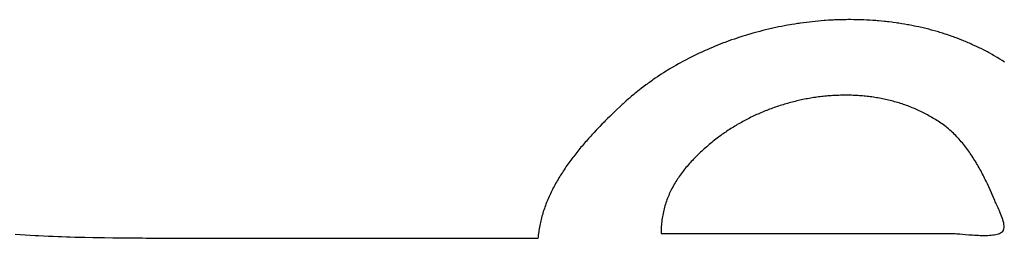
# Model space of a CAD drawing. Header units: inches. Extents: x 0 to 16, y 0 to 10.
# Tile 18 of 38: x 13.7031 to 13.9583, y 1.5144 to 1.5712. Entities that reach past the tile are written whole.
import ezdxf

# ---------------------------------------------------------------- set-up
doc = ezdxf.new("R2010")
doc.units = ezdxf.units.IN
doc.header["$LTSCALE"] = 0.935
doc.header["$MEASUREMENT"] = 0
doc.layers.get('0').update_dxf_attribs({"linetype": 'CONTINUOUS'})

msp = doc.modelspace()

# ---------------------------------------------------------------- linework, layer by layer
at = {"color": 2, "linetype": 'Continuous'}
for p, q in [((13.90055, 1.56946), (13.8998, 1.5693)), ((13.90131, 1.5696), (13.90055, 1.56946)), ((13.90169, 1.56967), (13.90131, 1.5696)), ((13.90206, 1.56974), (13.90169, 1.56967)), ((13.90282, 1.56987), (13.90206, 1.56974)), ((13.9032, 1.56994), (13.90282, 1.56987)), ((13.90396, 1.57006), (13.9032, 1.56994)), ((13.90472, 1.57018), (13.90396, 1.57006)), ((13.9051, 1.57024), (13.90472, 1.57018)), ((13.90548, 1.57029), (13.9051, 1.57024)), ((13.90624, 1.5704), (13.90548, 1.57029)), ((13.90701, 1.5705), (13.90624, 1.5704)), ((13.90777, 1.57059), (13.90701, 1.5705)), ((13.90853, 1.57068), (13.90777, 1.57059)), ((13.9093, 1.57076), (13.90853, 1.57068)), ((13.91006, 1.57083), (13.9093, 1.57076)), ((13.91083, 1.5709), (13.91006, 1.57083)), ((13.91159, 1.57096), (13.91083, 1.5709)), ((13.91198, 1.57098), (13.91159, 1.57096)), ((13.91274, 1.57104), (13.91198, 1.57098)), ((13.91313, 1.57106), (13.91274, 1.57104)), ((13.91389, 1.5711), (13.91313, 1.57106)), ((13.91427, 1.57112), (13.91389, 1.5711)), ((13.91504, 1.57115), (13.91427, 1.57112)), ((13.91542, 1.57116), (13.91504, 1.57115)), ((13.91581, 1.57117), (13.91542, 1.57116)), ((13.91657, 1.57119), (13.91581, 1.57117)), ((13.91734, 1.5712), (13.91657, 1.57119)), ((13.91772, 1.57121), (13.91734, 1.5712)), ((13.9181, 1.57121), (13.91772, 1.57121)), ((13.91848, 1.57121), (13.9181, 1.57121)), ((13.91925, 1.5712), (13.91848, 1.57121)), ((13.92001, 1.57119), (13.91925, 1.5712)), ((13.92077, 1.57118), (13.92001, 1.57119)), ((13.92154, 1.57115), (13.92077, 1.57118)), ((13.92192, 1.57114), (13.92154, 1.57115)), ((13.92268, 1.5711), (13.92192, 1.57114)), ((13.92344, 1.57106), (13.92268, 1.5711)), ((13.9242, 1.57101), (13.92344, 1.57106)), ((13.92496, 1.57096), (13.9242, 1.57101)), ((13.92533, 1.57093), (13.92496, 1.57096)), ((13.92571, 1.57089), (13.92533, 1.57093)), ((13.92647, 1.57083), (13.92571, 1.57089)), ((13.92722, 1.57075), (13.92647, 1.57083)), ((13.9276, 1.57071), (13.92722, 1.57075)), ((13.92798, 1.57067), (13.9276, 1.57071)), ((13.92835, 1.57062), (13.92798, 1.57067)), ((13.9291, 1.57053), (13.92835, 1.57062)), ((13.92948, 1.57048), (13.9291, 1.57053)), ((13.93023, 1.57038), (13.92948, 1.57048)), ((13.9306, 1.57033), (13.93023, 1.57038)), ((13.93097, 1.57027), (13.9306, 1.57033)), ((13.93172, 1.57015), (13.93097, 1.57027)), ((13.93246, 1.57003), (13.93172, 1.57015)), ((13.9332, 1.5699), (13.93246, 1.57003)), ((13.93357, 1.56983), (13.9332, 1.5699)), ((13.93431, 1.56969), (13.93357, 1.56983)), ((13.93468, 1.56962), (13.93431, 1.56969)), ((13.93505, 1.56954), (13.93468, 1.56962)), ((13.93542, 1.56947), (13.93505, 1.56954)), ((13.93615, 1.56931), (13.93542, 1.56947)), ((13.89051, 1.56689), (13.88978, 1.56666)), ((13.89088, 1.56701), (13.89051, 1.56689)), ((13.89124, 1.56712), (13.89088, 1.56701)), ((13.89198, 1.56734), (13.89124, 1.56712)), ((13.89234, 1.56745), (13.89198, 1.56734)), ((13.89308, 1.56766), (13.89234, 1.56745)), ((13.89382, 1.56787), (13.89308, 1.56766)), ((13.89456, 1.56807), (13.89382, 1.56787)), ((13.89493, 1.56817), (13.89456, 1.56807)), ((13.89568, 1.56836), (13.89493, 1.56817)), ((13.89605, 1.56845), (13.89568, 1.56836)), ((13.89642, 1.56854), (13.89605, 1.56845)), ((13.89717, 1.56872), (13.89642, 1.56854)), ((13.89754, 1.56881), (13.89717, 1.56872)), ((13.89792, 1.5689), (13.89754, 1.56881)), ((13.89867, 1.56906), (13.89792, 1.5689)), ((13.89905, 1.56915), (13.89867, 1.56906)), ((13.8998, 1.5693), (13.89905, 1.56915)), ((13.93652, 1.56922), (13.93615, 1.56931)), ((13.93725, 1.56906), (13.93652, 1.56922)), ((13.93761, 1.56897), (13.93725, 1.56906)), ((13.93834, 1.56879), (13.93761, 1.56897)), ((13.9387, 1.5687), (13.93834, 1.56879)), ((13.93942, 1.5685), (13.9387, 1.5687)), ((13.93978, 1.56841), (13.93942, 1.5685)), ((13.9405, 1.56821), (13.93978, 1.56841)), ((13.94122, 1.568), (13.9405, 1.56821)), ((13.94158, 1.56789), (13.94122, 1.568)), ((13.94229, 1.56767), (13.94158, 1.56789)), ((13.943, 1.56744), (13.94229, 1.56767)), ((13.94335, 1.56733), (13.943, 1.56744)), ((13.94405, 1.56709), (13.94335, 1.56733)), ((13.94476, 1.56685), (13.94405, 1.56709)), ((13.94511, 1.56672), (13.94476, 1.56685)), ((13.88334, 1.5643), (13.88298, 1.56415)), ((13.88404, 1.56458), (13.88334, 1.5643)), ((13.88439, 1.56472), (13.88404, 1.56458)), ((13.8851, 1.565), (13.88439, 1.56472)), ((13.88546, 1.56514), (13.8851, 1.565)), ((13.88582, 1.56527), (13.88546, 1.56514)), ((13.88653, 1.56554), (13.88582, 1.56527)), ((13.88689, 1.56567), (13.88653, 1.56554)), ((13.88761, 1.56592), (13.88689, 1.56567)), ((13.88833, 1.56617), (13.88761, 1.56592)), ((13.88906, 1.56642), (13.88833, 1.56617)), ((13.88942, 1.56654), (13.88906, 1.56642)), ((13.88978, 1.56666), (13.88942, 1.56654)), ((13.94545, 1.56659), (13.94511, 1.56672)), ((13.9458, 1.56646), (13.94545, 1.56659)), ((13.9465, 1.5662), (13.9458, 1.56646)), ((13.94684, 1.56607), (13.9465, 1.5662)), ((13.94753, 1.56579), (13.94684, 1.56607)), ((13.94787, 1.56565), (13.94753, 1.56579)), ((13.94822, 1.56551), (13.94787, 1.56565)), ((13.9489, 1.56522), (13.94822, 1.56551)), ((13.94924, 1.56508), (13.9489, 1.56522)), ((13.94957, 1.56493), (13.94924, 1.56508)), ((13.94991, 1.56478), (13.94957, 1.56493)), ((13.95025, 1.56462), (13.94991, 1.56478)), ((13.95092, 1.56431), (13.95025, 1.56462)), ((13.95125, 1.56415), (13.95092, 1.56431)), ((13.87781, 1.5618), (13.87748, 1.56164)), ((13.87849, 1.56214), (13.87781, 1.5618)), ((13.87883, 1.5623), (13.87849, 1.56214)), ((13.87917, 1.56246), (13.87883, 1.5623)), ((13.87986, 1.56278), (13.87917, 1.56246)), ((13.88055, 1.5631), (13.87986, 1.56278)), ((13.88089, 1.56325), (13.88055, 1.5631)), ((13.88124, 1.5634), (13.88089, 1.56325)), ((13.88194, 1.56371), (13.88124, 1.5634)), ((13.88263, 1.564), (13.88194, 1.56371)), ((13.88298, 1.56415), (13.88263, 1.564)), ((13.95192, 1.56383), (13.95125, 1.56415)), ((13.95225, 1.56367), (13.95192, 1.56383)), ((13.95291, 1.56333), (13.95225, 1.56367)), ((13.95323, 1.56316), (13.95291, 1.56333)), ((13.95389, 1.56282), (13.95323, 1.56316)), ((13.95421, 1.56264), (13.95389, 1.56282)), ((13.95454, 1.56247), (13.95421, 1.56264)), ((13.95518, 1.56211), (13.95454, 1.56247)), ((13.9555, 1.56192), (13.95518, 1.56211)), ((13.95582, 1.56174), (13.9555, 1.56192)), ((13.95646, 1.56136), (13.95582, 1.56174)), ((13.87317, 1.55933), (13.87252, 1.55896)), ((13.87382, 1.5597), (13.87317, 1.55933)), ((13.87415, 1.55989), (13.87382, 1.5597)), ((13.87481, 1.56025), (13.87415, 1.55989)), ((13.87514, 1.56043), (13.87481, 1.56025)), ((13.87547, 1.5606), (13.87514, 1.56043)), ((13.8758, 1.56078), (13.87547, 1.5606)), ((13.87647, 1.56113), (13.8758, 1.56078)), ((13.87714, 1.56147), (13.87647, 1.56113)), ((13.87748, 1.56164), (13.87714, 1.56147)), ((13.95709, 1.56098), (13.95646, 1.56136)), ((13.95771, 1.56059), (13.95709, 1.56098)), ((13.95802, 1.56039), (13.95771, 1.56059)), ((13.95833, 1.56019), (13.95802, 1.56039)), ((13.86904, 1.5568), (13.86843, 1.55639)), ((13.86936, 1.557), (13.86904, 1.5568)), ((13.86998, 1.5574), (13.86936, 1.557)), ((13.87061, 1.5578), (13.86998, 1.5574)), ((13.87093, 1.558), (13.87061, 1.5578)), ((13.87156, 1.55839), (13.87093, 1.558)), ((13.8722, 1.55877), (13.87156, 1.55839)), ((13.87252, 1.55896), (13.8722, 1.55877)), ((13.86541, 1.55426), (13.86482, 1.55382)), ((13.86571, 1.55448), (13.86541, 1.55426)), ((13.866, 1.5547), (13.86571, 1.55448)), ((13.8663, 1.55491), (13.866, 1.5547)), ((13.8669, 1.55534), (13.8663, 1.55491)), ((13.86721, 1.55555), (13.8669, 1.55534)), ((13.86781, 1.55597), (13.86721, 1.55555)), ((13.86843, 1.55639), (13.86781, 1.55597)), ((13.86224, 1.55177), (13.86168, 1.5513)), ((13.86252, 1.552), (13.86224, 1.55177)), ((13.86281, 1.55223), (13.86252, 1.552)), ((13.86338, 1.55269), (13.86281, 1.55223)), ((13.86366, 1.55292), (13.86338, 1.55269)), ((13.86424, 1.55337), (13.86366, 1.55292)), ((13.86482, 1.55382), (13.86424, 1.55337)), ((13.91503, 1.55153), (13.91463, 1.55151)), ((13.91544, 1.55154), (13.91503, 1.55153)), ((13.91585, 1.55155), (13.91544, 1.55154)), ((13.91626, 1.55156), (13.91585, 1.55155)), ((13.91667, 1.55157), (13.91626, 1.55156)), ((13.91707, 1.55157), (13.91667, 1.55157)), ((13.91748, 1.55157), (13.91707, 1.55157)), ((13.91789, 1.55156), (13.91748, 1.55157)), ((13.9183, 1.55156), (13.91789, 1.55156)), ((13.9187, 1.55155), (13.9183, 1.55156)), ((13.91911, 1.55153), (13.9187, 1.55155)), ((13.91951, 1.55151), (13.91911, 1.55153)), ((13.85924, 1.54912), (13.85869, 1.5486)), ((13.85951, 1.54937), (13.85924, 1.54912)), ((13.86004, 1.54986), (13.85951, 1.54937)), ((13.86031, 1.5501), (13.86004, 1.54986)), ((13.86086, 1.55059), (13.86031, 1.5501)), ((13.86113, 1.55083), (13.86086, 1.55059)), ((13.86168, 1.5513), (13.86113, 1.55083)), ((13.90055, 1.54899), (13.90016, 1.54887)), ((13.90094, 1.54911), (13.90055, 1.54899)), ((13.90133, 1.54923), (13.90094, 1.54911)), ((13.90173, 1.54934), (13.90133, 1.54923)), ((13.90212, 1.54946), (13.90173, 1.54934)), ((13.90251, 1.54957), (13.90212, 1.54946)), ((13.90291, 1.54967), (13.90251, 1.54957)), ((13.90331, 1.54978), (13.90291, 1.54967)), ((13.9037, 1.54988), (13.90331, 1.54978)), ((13.9041, 1.54998), (13.9037, 1.54988)), ((13.9045, 1.55007), (13.9041, 1.54998)), ((13.9053, 1.55026), (13.9045, 1.55007)), ((13.9057, 1.55034), (13.9053, 1.55026)), ((13.9061, 1.55043), (13.9057, 1.55034)), ((13.9065, 1.55051), (13.9061, 1.55043)), ((13.90691, 1.55059), (13.9065, 1.55051)), ((13.90731, 1.55066), (13.90691, 1.55059)), ((13.90771, 1.55074), (13.90731, 1.55066)), ((13.90812, 1.55081), (13.90771, 1.55074)), ((13.90852, 1.55087), (13.90812, 1.55081)), ((13.90893, 1.55094), (13.90852, 1.55087)), ((13.90933, 1.551), (13.90893, 1.55094)), ((13.90974, 1.55106), (13.90933, 1.551)), ((13.91014, 1.55111), (13.90974, 1.55106)), ((13.91055, 1.55116), (13.91014, 1.55111)), ((13.91096, 1.55121), (13.91055, 1.55116)), ((13.91136, 1.55126), (13.91096, 1.55121)), ((13.91177, 1.5513), (13.91136, 1.55126)), ((13.91218, 1.55134), (13.91177, 1.5513)), ((13.91259, 1.55137), (13.91218, 1.55134)), ((13.91299, 1.55141), (13.91259, 1.55137)), ((13.9134, 1.55144), (13.91299, 1.55141)), ((13.91381, 1.55147), (13.9134, 1.55144)), ((13.91422, 1.55149), (13.91381, 1.55147)), ((13.91463, 1.55151), (13.91422, 1.55149)), ((13.91992, 1.55149), (13.91951, 1.55151)), ((13.92033, 1.55147), (13.91992, 1.55149)), ((13.92073, 1.55144), (13.92033, 1.55147)), ((13.92114, 1.55141), (13.92073, 1.55144)), ((13.92154, 1.55138), (13.92114, 1.55141)), ((13.92194, 1.55134), (13.92154, 1.55138)), ((13.92235, 1.5513), (13.92194, 1.55134)), ((13.92275, 1.55126), (13.92235, 1.5513)), ((13.92315, 1.55121), (13.92275, 1.55126)), ((13.92355, 1.55116), (13.92315, 1.55121)), ((13.92395, 1.55111), (13.92355, 1.55116)), ((13.92435, 1.55105), (13.92395, 1.55111)), ((13.92475, 1.55099), (13.92435, 1.55105)), ((13.92515, 1.55092), (13.92475, 1.55099)), ((13.92555, 1.55086), (13.92515, 1.55092)), ((13.92594, 1.55079), (13.92555, 1.55086)), ((13.92634, 1.55071), (13.92594, 1.55079)), ((13.92674, 1.55063), (13.92634, 1.55071)), ((13.92713, 1.55055), (13.92674, 1.55063)), ((13.92752, 1.55047), (13.92713, 1.55055)), ((13.92792, 1.55038), (13.92752, 1.55047)), ((13.92831, 1.55029), (13.92792, 1.55038)), ((13.9287, 1.55019), (13.92831, 1.55029)), ((13.92909, 1.55009), (13.9287, 1.55019)), ((13.92948, 1.54999), (13.92909, 1.55009)), ((13.92986, 1.54989), (13.92948, 1.54999)), ((13.93025, 1.54978), (13.92986, 1.54989)), ((13.93063, 1.54966), (13.93025, 1.54978)), ((13.93102, 1.54955), (13.93063, 1.54966)), ((13.9314, 1.54943), (13.93102, 1.54955)), ((13.93178, 1.5493), (13.9314, 1.54943)), ((13.93216, 1.54918), (13.93178, 1.5493)), ((13.93254, 1.54904), (13.93216, 1.54918)), ((13.93292, 1.54891), (13.93254, 1.54904)), ((13.85694, 1.54693), (13.85606, 1.54607)), ((13.85782, 1.54777), (13.85694, 1.54693)), ((13.85869, 1.5486), (13.85782, 1.54777)), ((13.89409, 1.54652), (13.89372, 1.54635)), ((13.89446, 1.54669), (13.89409, 1.54652)), ((13.89483, 1.54685), (13.89446, 1.54669)), ((13.8952, 1.54701), (13.89483, 1.54685)), ((13.89558, 1.54717), (13.8952, 1.54701)), ((13.89595, 1.54733), (13.89558, 1.54717)), ((13.89633, 1.54748), (13.89595, 1.54733)), ((13.89671, 1.54763), (13.89633, 1.54748)), ((13.89708, 1.54778), (13.89671, 1.54763)), ((13.89746, 1.54792), (13.89708, 1.54778)), ((13.89785, 1.54807), (13.89746, 1.54792)), ((13.89823, 1.54821), (13.89785, 1.54807)), ((13.89861, 1.54834), (13.89823, 1.54821)), ((13.899, 1.54848), (13.89861, 1.54834)), ((13.89939, 1.54861), (13.899, 1.54848)), ((13.89977, 1.54874), (13.89939, 1.54861)), ((13.90016, 1.54887), (13.89977, 1.54874)), ((13.93329, 1.54877), (13.93292, 1.54891)), ((13.93367, 1.54863), (13.93329, 1.54877)), ((13.93404, 1.54848), (13.93367, 1.54863)), ((13.93441, 1.54833), (13.93404, 1.54848)), ((13.93478, 1.54818), (13.93441, 1.54833)), ((13.93515, 1.54803), (13.93478, 1.54818)), ((13.93552, 1.54787), (13.93515, 1.54803)), ((13.93589, 1.5477), (13.93552, 1.54787)), ((13.93625, 1.54753), (13.93589, 1.5477)), ((13.93661, 1.54736), (13.93625, 1.54753)), ((13.93697, 1.54719), (13.93661, 1.54736)), ((13.93733, 1.54701), (13.93697, 1.54719)), ((13.93769, 1.54683), (13.93733, 1.54701)), ((13.93805, 1.54664), (13.93769, 1.54683)), ((13.9384, 1.54645), (13.93805, 1.54664)), ((13.93875, 1.54625), (13.9384, 1.54645)), ((13.854, 1.54401), (13.85342, 1.54341)), ((13.85459, 1.5446), (13.854, 1.54401)), ((13.85488, 1.5449), (13.85459, 1.5446)), ((13.85547, 1.54549), (13.85488, 1.5449)), ((13.85606, 1.54607), (13.85547, 1.54549)), ((13.88909, 1.54393), (13.88875, 1.54372)), ((13.88944, 1.54413), (13.88909, 1.54393)), ((13.88979, 1.54433), (13.88944, 1.54413)), ((13.89014, 1.54452), (13.88979, 1.54433)), ((13.89049, 1.54472), (13.89014, 1.54452)), ((13.89084, 1.54491), (13.89049, 1.54472)), ((13.89119, 1.5451), (13.89084, 1.54491)), ((13.89155, 1.54529), (13.89119, 1.5451)), ((13.89191, 1.54547), (13.89155, 1.54529)), ((13.89227, 1.54565), (13.89191, 1.54547)), ((13.89263, 1.54583), (13.89227, 1.54565)), ((13.89299, 1.54601), (13.89263, 1.54583)), ((13.89336, 1.54618), (13.89299, 1.54601)), ((13.89372, 1.54635), (13.89336, 1.54618)), ((13.9391, 1.54606), (13.93875, 1.54625)), ((13.93945, 1.54585), (13.9391, 1.54606)), ((13.9398, 1.54565), (13.93945, 1.54585)), ((13.94014, 1.54544), (13.9398, 1.54565)), ((13.94049, 1.54523), (13.94014, 1.54544)), ((13.94083, 1.54501), (13.94049, 1.54523)), ((13.94117, 1.54479), (13.94083, 1.54501)), ((13.9415, 1.54456), (13.94117, 1.54479)), ((13.94184, 1.54433), (13.9415, 1.54456)), ((13.94217, 1.5441), (13.94184, 1.54433)), ((13.94252, 1.54385), (13.94217, 1.5441)), ((13.85196, 1.54187), (13.85139, 1.54125)), ((13.85254, 1.54249), (13.85196, 1.54187)), ((13.85312, 1.5431), (13.85254, 1.54249)), ((13.85342, 1.54341), (13.85312, 1.5431)), ((13.88511, 1.54133), (13.88479, 1.5411)), ((13.88543, 1.54156), (13.88511, 1.54133)), ((13.88575, 1.54179), (13.88543, 1.54156)), ((13.88608, 1.54201), (13.88575, 1.54179)), ((13.88641, 1.54223), (13.88608, 1.54201)), ((13.88673, 1.54245), (13.88641, 1.54223)), ((13.88707, 1.54267), (13.88673, 1.54245)), ((13.8874, 1.54289), (13.88707, 1.54267)), ((13.88773, 1.5431), (13.8874, 1.54289)), ((13.88807, 1.54331), (13.88773, 1.5431)), ((13.88841, 1.54352), (13.88807, 1.54331)), ((13.88875, 1.54372), (13.88841, 1.54352)), ((13.94285, 1.5436), (13.94252, 1.54385)), ((13.94319, 1.54334), (13.94285, 1.5436)), ((13.94352, 1.54307), (13.94319, 1.54334)), ((13.94385, 1.5428), (13.94352, 1.54307)), ((13.94417, 1.54253), (13.94385, 1.5428)), ((13.94448, 1.54224), (13.94417, 1.54253)), ((13.9448, 1.54196), (13.94448, 1.54224)), ((13.9451, 1.54167), (13.9448, 1.54196)), ((13.94541, 1.54137), (13.9451, 1.54167)), ((13.94571, 1.54107), (13.94541, 1.54137)), ((13.8494, 1.53901), (13.84912, 1.53869)), ((13.84968, 1.53934), (13.8494, 1.53901)), ((13.84996, 1.53966), (13.84968, 1.53934)), ((13.85053, 1.5403), (13.84996, 1.53966)), ((13.8511, 1.54093), (13.85053, 1.5403)), ((13.85139, 1.54125), (13.8511, 1.54093)), ((13.88217, 1.53904), (13.88183, 1.53876)), ((13.88251, 1.53932), (13.88217, 1.53904)), ((13.88285, 1.5396), (13.88251, 1.53932)), ((13.8832, 1.53987), (13.88285, 1.5396)), ((13.88355, 1.54015), (13.8832, 1.53987)), ((13.88386, 1.54039), (13.88355, 1.54015)), ((13.88417, 1.54063), (13.88386, 1.54039)), ((13.88448, 1.54086), (13.88417, 1.54063)), ((13.88479, 1.5411), (13.88448, 1.54086)), ((13.946, 1.54076), (13.94571, 1.54107)), ((13.94629, 1.54045), (13.946, 1.54076)), ((13.94658, 1.54014), (13.94629, 1.54045)), ((13.94686, 1.53982), (13.94658, 1.54014)), ((13.94714, 1.53949), (13.94686, 1.53982)), ((13.94742, 1.53917), (13.94714, 1.53949)), ((13.94769, 1.53884), (13.94742, 1.53917)), ((13.94795, 1.5385), (13.94769, 1.53884)), ((13.84722, 1.53637), (13.84696, 1.53603)), ((13.84776, 1.53704), (13.84722, 1.53637)), ((13.84803, 1.53737), (13.84776, 1.53704)), ((13.84857, 1.53803), (13.84803, 1.53737)), ((13.84885, 1.53836), (13.84857, 1.53803)), ((13.84912, 1.53869), (13.84885, 1.53836)), ((13.87924, 1.53645), (13.87894, 1.53615)), ((13.87956, 1.53674), (13.87924, 1.53645)), ((13.87987, 1.53703), (13.87956, 1.53674)), ((13.88019, 1.53733), (13.87987, 1.53703)), ((13.88051, 1.53761), (13.88019, 1.53733)), ((13.88084, 1.5379), (13.88051, 1.53761)), ((13.88117, 1.53819), (13.88084, 1.5379)), ((13.8815, 1.53847), (13.88117, 1.53819)), ((13.88183, 1.53876), (13.8815, 1.53847)), ((13.94822, 1.53816), (13.94795, 1.5385)), ((13.94848, 1.53782), (13.94822, 1.53816)), ((13.94873, 1.53748), (13.94848, 1.53782)), ((13.94899, 1.53713), (13.94873, 1.53748)), ((13.94924, 1.53678), (13.94899, 1.53713)), ((13.94948, 1.53642), (13.94924, 1.53678)), ((13.94972, 1.53606), (13.94948, 1.53642)), ((13.84542, 1.53398), (13.84517, 1.53363)), ((13.84567, 1.53432), (13.84542, 1.53398)), ((13.84592, 1.53467), (13.84567, 1.53432)), ((13.84644, 1.53535), (13.84592, 1.53467)), ((13.8467, 1.53569), (13.84644, 1.53535)), ((13.84696, 1.53603), (13.8467, 1.53569)), ((13.8766, 1.53372), (13.87632, 1.5334)), ((13.87688, 1.53403), (13.8766, 1.53372)), ((13.87716, 1.53434), (13.87688, 1.53403)), ((13.87745, 1.53464), (13.87716, 1.53434)), ((13.87774, 1.53495), (13.87745, 1.53464)), ((13.87803, 1.53525), (13.87774, 1.53495)), ((13.87833, 1.53555), (13.87803, 1.53525)), ((13.87863, 1.53585), (13.87833, 1.53555)), ((13.87894, 1.53615), (13.87863, 1.53585)), ((13.94996, 1.5357), (13.94972, 1.53606)), ((13.9502, 1.53534), (13.94996, 1.5357)), ((13.95043, 1.53497), (13.9502, 1.53534)), ((13.95066, 1.53461), (13.95043, 1.53497)), ((13.95088, 1.53424), (13.95066, 1.53461)), ((13.9511, 1.53387), (13.95088, 1.53424)), ((13.95132, 1.53349), (13.9511, 1.53387)), ((13.84351, 1.53115), (13.84328, 1.53079)), ((13.84374, 1.53151), (13.84351, 1.53115)), ((13.84397, 1.53187), (13.84374, 1.53151)), ((13.84421, 1.53222), (13.84397, 1.53187)), ((13.84444, 1.53258), (13.84421, 1.53222)), ((13.84468, 1.53293), (13.84444, 1.53258)), ((13.84493, 1.53328), (13.84468, 1.53293)), ((13.84517, 1.53363), (13.84493, 1.53328)), ((13.87452, 1.53115), (13.87428, 1.53081)), ((13.87477, 1.53148), (13.87452, 1.53115)), ((13.87502, 1.5318), (13.87477, 1.53148)), ((13.87527, 1.53213), (13.87502, 1.5318)), ((13.87553, 1.53245), (13.87527, 1.53213)), ((13.87579, 1.53277), (13.87553, 1.53245)), ((13.87605, 1.53309), (13.87579, 1.53277)), ((13.87632, 1.5334), (13.87605, 1.53309)), ((13.95154, 1.53312), (13.95132, 1.53349)), ((13.95175, 1.53274), (13.95154, 1.53312)), ((13.95196, 1.53236), (13.95175, 1.53274)), ((13.95217, 1.53198), (13.95196, 1.53236)), ((13.95238, 1.5316), (13.95217, 1.53198)), ((13.95258, 1.53121), (13.95238, 1.5316)), ((13.95278, 1.53083), (13.95258, 1.53121)), ((13.84199, 1.5286), (13.84179, 1.52823)), ((13.8422, 1.52897), (13.84199, 1.5286)), ((13.84241, 1.52934), (13.8422, 1.52897)), ((13.84262, 1.5297), (13.84241, 1.52934)), ((13.84284, 1.53007), (13.84262, 1.5297)), ((13.84306, 1.53043), (13.84284, 1.53007)), ((13.84328, 1.53079), (13.84306, 1.53043)), ((13.87295, 1.52877), (13.87275, 1.52843)), ((13.87316, 1.52912), (13.87295, 1.52877)), ((13.87338, 1.52946), (13.87316, 1.52912)), ((13.8736, 1.52981), (13.87338, 1.52946)), ((13.87382, 1.53014), (13.8736, 1.52981)), ((13.87405, 1.53048), (13.87382, 1.53014)), ((13.87428, 1.53081), (13.87405, 1.53048)), ((13.95297, 1.53044), (13.95278, 1.53083)), ((13.95317, 1.53006), (13.95297, 1.53044)), ((13.95336, 1.52967), (13.95317, 1.53006)), ((13.95355, 1.52928), (13.95336, 1.52967)), ((13.95373, 1.52889), (13.95355, 1.52928)), ((13.95392, 1.52851), (13.95373, 1.52889)), ((13.84083, 1.52636), (13.84065, 1.52598)), ((13.84102, 1.52674), (13.84083, 1.52636)), ((13.8412, 1.52711), (13.84102, 1.52674)), ((13.8414, 1.52749), (13.8412, 1.52711)), ((13.84159, 1.52786), (13.8414, 1.52749)), ((13.84179, 1.52823), (13.84159, 1.52786)), ((13.87163, 1.52628), (13.87146, 1.52591)), ((13.8718, 1.52664), (13.87163, 1.52628)), ((13.87198, 1.527), (13.8718, 1.52664)), ((13.87216, 1.52736), (13.87198, 1.527)), ((13.87235, 1.52772), (13.87216, 1.52736)), ((13.87255, 1.52807), (13.87235, 1.52772)), ((13.87275, 1.52843), (13.87255, 1.52807)), ((13.95428, 1.52773), (13.95392, 1.52851)), ((13.95463, 1.52695), (13.95428, 1.52773)), ((13.95498, 1.52617), (13.95463, 1.52695)), ((13.95514, 1.52579), (13.95498, 1.52617)), ((13.83965, 1.52368), (13.8395, 1.52329)), ((13.83981, 1.52407), (13.83965, 1.52368)), ((13.83997, 1.52445), (13.83981, 1.52407)), ((13.84013, 1.52484), (13.83997, 1.52445)), ((13.8403, 1.52522), (13.84013, 1.52484)), ((13.84047, 1.5256), (13.8403, 1.52522)), ((13.84065, 1.52598), (13.84047, 1.5256)), ((13.87058, 1.52364), (13.87046, 1.52325)), ((13.87072, 1.52402), (13.87058, 1.52364)), ((13.87085, 1.5244), (13.87072, 1.52402)), ((13.871, 1.52478), (13.87085, 1.5244)), ((13.87115, 1.52516), (13.871, 1.52478)), ((13.8713, 1.52554), (13.87115, 1.52516)), ((13.87146, 1.52591), (13.8713, 1.52554)), ((13.95548, 1.52501), (13.95514, 1.52579)), ((13.9558, 1.52424), (13.95548, 1.52501)), ((13.95596, 1.52386), (13.9558, 1.52424)), ((13.95606, 1.52362), (13.95596, 1.52386)), ((13.95619, 1.52335), (13.95606, 1.52362)), ((13.83869, 1.52093), (13.83857, 1.52053)), ((13.83881, 1.52132), (13.83869, 1.52093)), ((13.83894, 1.52172), (13.83881, 1.52132)), ((13.83908, 1.52211), (13.83894, 1.52172)), ((13.83921, 1.52251), (13.83908, 1.52211)), ((13.83936, 1.5229), (13.83921, 1.52251)), ((13.8395, 1.52329), (13.83936, 1.5229)), ((13.86992, 1.52125), (13.86984, 1.52084)), ((13.87002, 1.52166), (13.86992, 1.52125)), ((13.87012, 1.52206), (13.87002, 1.52166)), ((13.87023, 1.52246), (13.87012, 1.52206)), ((13.87034, 1.52285), (13.87023, 1.52246)), ((13.87046, 1.52325), (13.87034, 1.52285)), ((13.95668, 1.52231), (13.95619, 1.52335)), ((13.95686, 1.52191), (13.95668, 1.52231)), ((13.95705, 1.52149), (13.95686, 1.52191)), ((13.95724, 1.52105), (13.95705, 1.52149)), ((13.95742, 1.52061), (13.95724, 1.52105)), ((13.83806, 1.51851), (13.83797, 1.51811)), ((13.83815, 1.51892), (13.83806, 1.51851)), ((13.83825, 1.51932), (13.83815, 1.51892)), ((13.83835, 1.51973), (13.83825, 1.51932)), ((13.83846, 1.52013), (13.83835, 1.51973)), ((13.83857, 1.52053), (13.83846, 1.52013)), ((13.8695, 1.51875), (13.86945, 1.51832)), ((13.86955, 1.51918), (13.8695, 1.51875)), ((13.86962, 1.5196), (13.86955, 1.51918)), ((13.86968, 1.52002), (13.86962, 1.5196)), ((13.86976, 1.52043), (13.86968, 1.52002)), ((13.86984, 1.52084), (13.86976, 1.52043)), ((13.9576, 1.52016), (13.95742, 1.52061)), ((13.95776, 1.51971), (13.9576, 1.52016)), ((13.95791, 1.51926), (13.95776, 1.51971)), ((13.95803, 1.51882), (13.95791, 1.51926)), ((13.95813, 1.51839), (13.95803, 1.51882)), ((13.9582, 1.51798), (13.95813, 1.51839)), ((13.83761, 1.51605), (13.83755, 1.51563)), ((13.83767, 1.51646), (13.83761, 1.51605)), ((13.83774, 1.51688), (13.83767, 1.51646)), ((13.83781, 1.51729), (13.83774, 1.51688)), ((13.83788, 1.5177), (13.83781, 1.51729)), ((13.83797, 1.51811), (13.83788, 1.5177)), ((13.86933, 1.51612), (13.86932, 1.51567)), ((13.86934, 1.51657), (13.86933, 1.51612)), ((13.86936, 1.51701), (13.86934, 1.51657)), ((13.86938, 1.51745), (13.86936, 1.51701)), ((13.86941, 1.51789), (13.86938, 1.51745)), ((13.86945, 1.51832), (13.86941, 1.51789)), ((13.95705, 1.51568), (13.95733, 1.51581)), ((13.95733, 1.51581), (13.95757, 1.51595)), ((13.95757, 1.51595), (13.95778, 1.51611)), ((13.95778, 1.51611), (13.95797, 1.51633)), ((13.95797, 1.51633), (13.95811, 1.51659)), ((13.95811, 1.51659), (13.9582, 1.51689)), ((13.95824, 1.51759), (13.9582, 1.51798)), ((13.9582, 1.51689), (13.95824, 1.51722)), ((13.95824, 1.51722), (13.95824, 1.51759)), ((13.70324, 1.51527), (13.70196, 1.51535)), ((13.70453, 1.51519), (13.70324, 1.51527)), ((13.70581, 1.51511), (13.70453, 1.51519)), ((13.7071, 1.51504), (13.70581, 1.51511)), ((13.70753, 1.51502), (13.7071, 1.51504)), ((13.70795, 1.51499), (13.70753, 1.51502)), ((13.70924, 1.51493), (13.70795, 1.51499)), ((13.71053, 1.51487), (13.70924, 1.51493)), ((13.71181, 1.51482), (13.71053, 1.51487)), ((13.7131, 1.51477), (13.71181, 1.51482)), ((13.71396, 1.51474), (13.7131, 1.51477)), ((13.71524, 1.51469), (13.71396, 1.51474)), ((13.7161, 1.51466), (13.71524, 1.51469)), ((13.71739, 1.51463), (13.7161, 1.51466)), ((13.71867, 1.51459), (13.71739, 1.51463)), ((13.71996, 1.51456), (13.71867, 1.51459)), ((13.7221, 1.51452), (13.71996, 1.51456)), ((13.72253, 1.51451), (13.7221, 1.51452)), ((13.7251, 1.51447), (13.72253, 1.51451)), ((13.72724, 1.51444), (13.7251, 1.51447)), ((13.72852, 1.51443), (13.72724, 1.51444)), ((13.72938, 1.51442), (13.72852, 1.51443)), ((13.73024, 1.51441), (13.72938, 1.51442)), ((13.73408, 1.51439), (13.73024, 1.51441)), ((13.73493, 1.51439), (13.73408, 1.51439)), ((13.73578, 1.51438), (13.73493, 1.51439)), ((13.73919, 1.51438), (13.73578, 1.51438)), ((13.74089, 1.51438), (13.73919, 1.51438)), ((13.83742, 1.51438), (13.74089, 1.51438)), ((13.83746, 1.5148), (13.83742, 1.51438)), ((13.83751, 1.51522), (13.83746, 1.5148)), ((13.83755, 1.51563), (13.83751, 1.51522)), ((13.86932, 1.51567), (13.90639, 1.51567)), ((13.88428, 1.51565), (13.94549, 1.51565)), ((13.94433, 1.51567), (13.9446, 1.51567)), ((13.9446, 1.51567), (13.9449, 1.51566)), ((13.9449, 1.51566), (13.94523, 1.51564)), ((13.94523, 1.51564), (13.94558, 1.51562)), ((13.94558, 1.51562), (13.94596, 1.51559)), ((13.94596, 1.51559), (13.94677, 1.51552)), ((13.94677, 1.51552), (13.94812, 1.51541)), ((13.94812, 1.51541), (13.94908, 1.51533)), ((13.94908, 1.51533), (13.94957, 1.51529)), ((13.94957, 1.51529), (13.95006, 1.51526)), ((13.95006, 1.51526), (13.95056, 1.51522)), ((13.95056, 1.51522), (13.95106, 1.5152)), ((13.95106, 1.5152), (13.95156, 1.51517)), ((13.95156, 1.51517), (13.95206, 1.51516)), ((13.95206, 1.51516), (13.95255, 1.51515)), ((13.95255, 1.51515), (13.95303, 1.51514)), ((13.95303, 1.51514), (13.95351, 1.51515)), ((13.95351, 1.51515), (13.95397, 1.51516)), ((13.95397, 1.51516), (13.95442, 1.51518)), ((13.95442, 1.51518), (13.95486, 1.51522)), ((13.95486, 1.51522), (13.95528, 1.51526)), ((13.95528, 1.51526), (13.95568, 1.51532)), ((13.95568, 1.51532), (13.95606, 1.51539)), ((13.95606, 1.51539), (13.95641, 1.51547)), ((13.95641, 1.51547), (13.95674, 1.51557)), ((13.95674, 1.51557), (13.95705, 1.51568))]:
    msp.add_line(p, q, dxfattribs=at)

doc.saveas('drawing.dxf')
